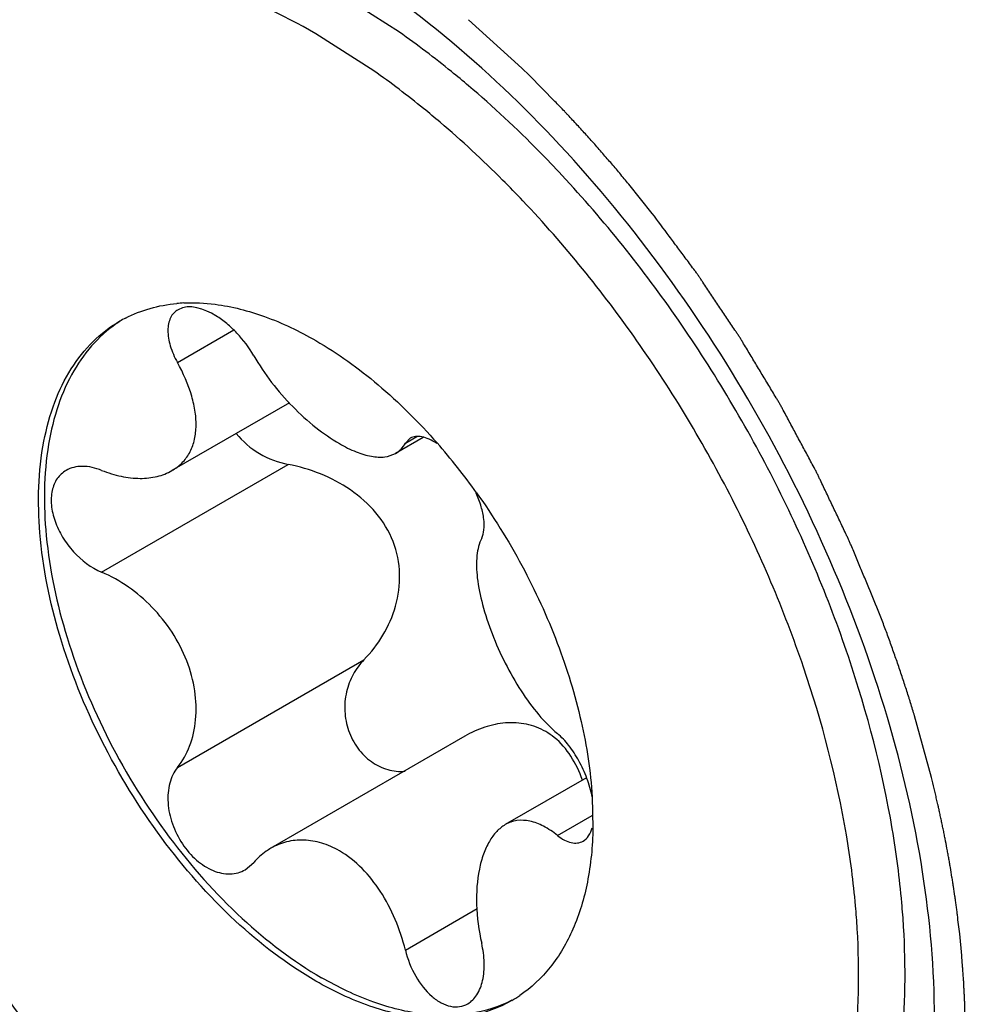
# Model space of a CAD drawing. Header units: inches. Extents: x 0 to 34, y 0 to 22.
# Tile 58 of 126: x 21.672 to 21.786, y 10.582 to 10.701. Entities that reach past the tile are written whole.
import ezdxf

# ---------------------------------------------------------------- set-up
doc = ezdxf.new("R2010")
doc.units = ezdxf.units.IN
doc.header["$LTSCALE"] = 1.87
doc.header["$MEASUREMENT"] = 0
doc.layers.get('0').update_dxf_attribs({"linetype": 'CONTINUOUS'})
doc.layers.add('02___PRT_ALL_AXES', color=7, linetype='CONTINUOUS')
doc.layers.add('COSMETIC', color=7, linetype='CONTINUOUS')

msp = doc.modelspace()

# ---------------------------------------------------------------- linework, layer by layer
at = {"color": 7, "linetype": 'CONTINUOUS'}
for p, q in [((21.7176212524, 10.6990978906), (21.7103583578, 10.7037410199)), ((21.7145390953, 10.6944667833), (21.7075744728, 10.6989191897)), ((21.690969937, 10.6594883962), (21.6977336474, 10.6633936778)), ((21.7044084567, 10.6546544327), (21.6903105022, 10.6465144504)), ((21.7204414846, 10.6504968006), (21.7171416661, 10.6485915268)), ((21.7183187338, 10.6498045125), (21.7196843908, 10.6505930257)), ((21.7189053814, 10.6504099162), (21.7183187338, 10.6498045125)), ((21.6818759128, 10.6343377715), (21.7042607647, 10.6472625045)), ((21.690969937, 10.6108995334), (21.7133547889, 10.6238242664)), ((21.7254444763, 10.6146524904), (21.7021803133, 10.6012200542)), ((21.7400561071, 10.6096741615), (21.7303136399, 10.604048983)), ((21.7407504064, 10.607392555), (21.7408335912, 10.6036421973)), ((21.7365735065, 10.6027560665), (21.740728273, 10.6051549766)), ((21.6991040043, 10.5986437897), (21.7001306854, 10.5995032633)), ((21.7183187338, 10.589001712), (21.7269361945, 10.5939773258))]:
    msp.add_line(p, q, dxfattribs=at)
for centre, radius, start, end in [((21.6926508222, 10.647402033), 0.0192455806, 92.7098437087, 95.2526396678), ((21.6919037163, 10.6508392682), 0.0157094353, 117.0941139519, 119.996872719), ((21.6650829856, 10.5997981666), 0.0758835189, 35.502620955, 41.2583291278), ((21.7311371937, 10.6082396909), 0.008052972, 51.0699966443, 59.9292445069), ((21.7232496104, 10.5965538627), 0.0156994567, 299.999433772, 304.0946015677)]:
    msp.add_arc(centre, radius, start, end, dxfattribs=at)
for points, knots in [([(21.706987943, 10.5475069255), (21.699983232, 10.5517183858), (21.6864631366, 10.5624123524), (21.669243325, 10.5824267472), (21.6551990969, 10.6057645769), (21.646915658, 10.6268254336), (21.6428956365, 10.6437617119), (21.6413089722, 10.6558987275), (21.6411451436, 10.66744013), (21.6424322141, 10.6781738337), (21.6451872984, 10.6878984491), (21.6494205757, 10.6964095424), (21.6551037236, 10.7034682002), (21.6598241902, 10.7070564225), (21.6623245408, 10.7085000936)], [0, 0, 0, 0, 0.1288745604, 0.2692510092, 0.4143588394, 0.5564089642, 0.6240653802, 0.6884358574, 0.7490226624, 0.8056053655, 0.8583060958, 0.9076335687, 0.9544751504, 1, 1, 1, 1]), ([(21.7075744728, 10.6989191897), (21.7035315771, 10.701253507), (21.6954902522, 10.705079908), (21.6831382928, 10.7080676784), (21.6732747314, 10.7078075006), (21.66623047, 10.7058579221), (21.6614379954, 10.7036156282), (21.6570992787, 10.7005874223), (21.6518878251, 10.6954631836), (21.6467294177, 10.6870531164), (21.6431389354, 10.674858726), (21.6420200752, 10.6608265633), (21.6433748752, 10.645451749), (21.6471352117, 10.62928114), (21.6531591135, 10.612907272), (21.6612212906, 10.5969384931), (21.6710199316, 10.5819727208), (21.6821895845, 10.5685689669), (21.6943088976, 10.5572309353), (21.7031160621, 10.5510571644), (21.7075744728, 10.548482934)], [0, 0, 0, 0, 0.0603481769, 0.1143459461, 0.1629169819, 0.1858888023, 0.2084349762, 0.2309807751, 0.2539513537, 0.3025184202, 0.3565156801, 0.4168770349, 0.483444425, 0.5552710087, 0.6308760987, 0.7084491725, 0.7860225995, 0.8616282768, 0.9334494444, 1, 1, 1, 1]), ([(21.7259089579, 10.692679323), (21.7252304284, 10.6932553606), (21.7225415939, 10.6954879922), (21.7197536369, 10.697601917), (21.7176212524, 10.6990978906)], [0, 0, 0, 0, 0.2546783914, 1, 1, 1, 1]), ([(21.7224869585, 10.6883115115), (21.7218362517, 10.6888639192), (21.719257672, 10.691004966), (21.7165840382, 10.6930321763), (21.7145390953, 10.6944667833)], [0, 0, 0, 0, 0.2546783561, 1, 1, 1, 1]), ([(21.7371121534, 10.6819539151), (21.7362127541, 10.6829182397), (21.732633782, 10.6866513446), (21.7288460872, 10.6901858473), (21.7259089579, 10.692679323)], [0, 0, 0, 0, 0.2549861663, 1, 1, 1, 1]), ([(21.7324348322, 10.6788722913), (21.7316334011, 10.6797171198), (21.7284442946, 10.6829938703), (21.7250849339, 10.6861059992), (21.7224869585, 10.6883115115)], [0, 0, 0, 0, 0.2546781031, 1, 1, 1, 1]), ([(21.7767512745, 10.6035477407), (21.7755670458, 10.6105563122), (21.7718663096, 10.6247568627), (21.7631780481, 10.645273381), (21.751617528, 10.6647058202), (21.7421866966, 10.676513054), (21.7371121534, 10.6819539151)], [0, 0, 0, 0, 0.239705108, 0.4924583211, 0.7490949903, 1, 1, 1, 1]), ([(21.7712463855, 10.6028320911), (21.7700943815, 10.6096499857), (21.7664765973, 10.6234630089), (21.7579661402, 10.6433945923), (21.746641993, 10.6622280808), (21.7374031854, 10.6736349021), (21.7324348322, 10.6788722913)], [0, 0, 0, 0, 0.2398867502, 0.4928839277, 0.7495484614, 1, 1, 1, 1]), ([(21.7001306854, 10.6603060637), (21.699569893, 10.6612805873), (21.6985517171, 10.6626409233), (21.6969213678, 10.6641708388), (21.6948625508, 10.6656921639), (21.6923702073, 10.6665935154), (21.6910384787, 10.6658245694)], [0, 0, 0, 0, 0.2995273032, 0.4487779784, 0.5903372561, 1, 1, 1, 1]), ([(21.6917409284, 10.6666260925), (21.6929875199, 10.6666852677), (21.6962902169, 10.6665271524), (21.7017100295, 10.6651231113), (21.7056121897, 10.6632467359), (21.7075744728, 10.6621137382)], [0, 0, 0, 0, 0.2247338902, 0.5919684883, 1, 1, 1, 1]), ([(21.6847487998, 10.6648247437), (21.6856852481, 10.6653038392), (21.6876911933, 10.6660864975), (21.68980811, 10.6664672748), (21.6908889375, 10.6665667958)], [0, 0, 0, 0, 0.4921601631, 1, 1, 1, 1]), ([(21.6910384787, 10.6658245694), (21.6908483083, 10.6657147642), (21.6904941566, 10.6654316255), (21.6899569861, 10.6646256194), (21.6897208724, 10.6632323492), (21.6900618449, 10.6613781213), (21.6906148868, 10.6601268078), (21.690969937, 10.6594883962)], [0, 0, 0, 0, 0.0950217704, 0.1926176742, 0.413322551, 0.6839027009, 1, 1, 1, 1]), ([(21.7075744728, 10.5852883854), (21.7040921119, 10.587299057), (21.697332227, 10.5925011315), (21.6886797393, 10.6023446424), (21.681557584, 10.6139280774), (21.6765542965, 10.626309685), (21.674070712, 10.6384831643), (21.6742933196, 10.6480752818), (21.6760683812, 10.6546543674), (21.6780457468, 10.6587461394), (21.6806913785, 10.662091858), (21.6828898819, 10.6637748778), (21.6840497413, 10.6644444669)], [0, 0, 0, 0, 0.1286842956, 0.2702780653, 0.4174347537, 0.5617817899, 0.6954523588, 0.8127161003, 0.8646798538, 0.9125126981, 0.9571410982, 1, 1, 1, 1]), ([(21.6840632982, 10.6644286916), (21.6829476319, 10.6637064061), (21.6808460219, 10.6619257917), (21.6783512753, 10.6584834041), (21.6765129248, 10.6543298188), (21.6749115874, 10.6477137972), (21.6748525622, 10.6381621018), (21.6774498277, 10.6260994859), (21.6824927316, 10.6138810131), (21.6895861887, 10.6024774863), (21.6981577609, 10.5927944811), (21.7048339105, 10.5876744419), (21.7082704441, 10.5856902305)], [0, 0, 0, 0, 0.0428947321, 0.0878275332, 0.1361098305, 0.1885543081, 0.3065827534, 0.4404960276, 0.5845609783, 0.7310809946, 0.8719276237, 1, 1, 1, 1]), ([(21.7075744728, 10.6621137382), (21.7102165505, 10.6605882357), (21.7154110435, 10.6568405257), (21.7199403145, 10.6523317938), (21.7221279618, 10.6498399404)], [0, 0, 0, 0, 0.4791861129, 1, 1, 1, 1]), ([(21.7001306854, 10.6603060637), (21.7014081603, 10.6580861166), (21.7037795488, 10.6550316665), (21.7074526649, 10.6517052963), (21.7094207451, 10.6503319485), (21.7104061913, 10.6497629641)], [0, 0, 0, 0, 0.5173912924, 0.7701349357, 1, 1, 1, 1]), ([(21.6903104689, 10.6465144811), (21.6907452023, 10.6467654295), (21.6915522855, 10.647380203), (21.6924694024, 10.6486124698), (21.6930412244, 10.6500933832), (21.6932621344, 10.6517683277), (21.6931464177, 10.6535919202), (21.6925487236, 10.656255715), (21.6916791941, 10.6582130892), (21.690969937, 10.6594883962)], [0, 0, 0, 0, 0.1047023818, 0.2086161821, 0.3164419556, 0.4321884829, 0.5583286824, 0.6956188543, 1, 1, 1, 1]), ([(21.6980349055, 10.6509778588), (21.6987876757, 10.6500098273), (21.7007098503, 10.6483790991), (21.70305408, 10.6474936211), (21.7042607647, 10.6472625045)], [0, 0, 0, 0, 0.4995225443, 1, 1, 1, 1]), ([(21.72208799, 10.6497817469), (21.7217925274, 10.6499767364), (21.7212197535, 10.6503030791), (21.7203532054, 10.6506019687), (21.7195668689, 10.6506628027), (21.7190969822, 10.6505206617), (21.7189054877, 10.6504099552)], [0, 0, 0, 0, 0.3129847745, 0.5799467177, 0.8044378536, 1, 1, 1, 1]), ([(21.7104061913, 10.6497629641), (21.711055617, 10.6493879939), (21.7122986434, 10.6487612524), (21.7141384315, 10.648185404), (21.7157762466, 10.6480731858), (21.7167486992, 10.6483645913), (21.717141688, 10.6485915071)], [0, 0, 0, 0, 0.3163979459, 0.5851570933, 0.8085353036, 1, 1, 1, 1]), ([(21.717141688, 10.6485915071), (21.717383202, 10.6487309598), (21.7178374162, 10.6490870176), (21.7181761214, 10.6495523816), (21.7183187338, 10.6498045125)], [0, 0, 0, 0, 0.4905148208, 1, 1, 1, 1]), ([(21.6776042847, 10.646538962), (21.6771869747, 10.6462980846), (21.6764275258, 10.6455901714), (21.6758314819, 10.644081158), (21.6757749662, 10.6422993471), (21.6762264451, 10.6403847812), (21.6771421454, 10.6384806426), (21.6788409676, 10.6362102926), (21.6805959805, 10.634875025), (21.6818759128, 10.6343377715)], [0, 0, 0, 0, 0.0951004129, 0.1969511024, 0.3122481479, 0.4417549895, 0.5817266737, 0.726028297, 1, 1, 1, 1]), ([(21.6818759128, 10.6465517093), (21.6811429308, 10.6468411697), (21.6799993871, 10.6471137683), (21.6785297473, 10.646954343), (21.677888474, 10.6467030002), (21.6776042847, 10.646538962)], [0, 0, 0, 0, 0.5375575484, 0.7761726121, 1, 1, 1, 1]), ([(21.6818759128, 10.6465517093), (21.6826404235, 10.6462497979), (21.6841556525, 10.6457802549), (21.6864214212, 10.6455121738), (21.6885070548, 10.6457199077), (21.689762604, 10.6461982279), (21.6903104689, 10.6465144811)], [0, 0, 0, 0, 0.2834928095, 0.5441209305, 0.781821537, 1, 1, 1, 1]), ([(21.7133547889, 10.6238242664), (21.7142275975, 10.6247106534), (21.7157817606, 10.6267199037), (21.7173190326, 10.6302448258), (21.7178473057, 10.6341498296), (21.7170636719, 10.6381138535), (21.7149230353, 10.6416168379), (21.7118251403, 10.6443338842), (21.7081972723, 10.6462432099), (21.7055805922, 10.6470097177), (21.7042607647, 10.6472625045)], [0, 0, 0, 0, 0.1180178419, 0.2382901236, 0.3609986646, 0.4861797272, 0.6138422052, 0.7431849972, 0.872510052, 1, 1, 1, 1]), ([(21.7274794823, 10.6384082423), (21.7276341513, 10.6387138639), (21.7278164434, 10.6394829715), (21.7277695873, 10.6407719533), (21.7274424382, 10.642260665), (21.7270601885, 10.6432838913), (21.7268273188, 10.6438121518)], [0, 0, 0, 0, 0.1841576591, 0.4145502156, 0.68961541, 1, 1, 1, 1]), ([(21.7268589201, 10.6438667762), (21.7288553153, 10.6410742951), (21.7324774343, 10.6352478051), (21.7367116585, 10.6260348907), (21.739591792, 10.6167138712), (21.7405616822, 10.6104343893), (21.7407504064, 10.607392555)], [0, 0, 0, 0, 0.2608386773, 0.5196785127, 0.7684185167, 1, 1, 1, 1]), ([(21.7274794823, 10.6384082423), (21.7271579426, 10.6377728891), (21.7267889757, 10.6361596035), (21.7268977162, 10.6334525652), (21.7275510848, 10.6303010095), (21.7286950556, 10.6268854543), (21.7302431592, 10.6234186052), (21.7321065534, 10.6201393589), (21.7341865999, 10.617276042), (21.7357625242, 10.6156480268), (21.7365735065, 10.6149700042)], [0, 0, 0, 0, 0.0814671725, 0.1845532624, 0.308548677, 0.4483559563, 0.5959619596, 0.7422801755, 0.8790633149, 1, 1, 1, 1]), ([(21.690969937, 10.6108995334), (21.6915884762, 10.6116702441), (21.6926049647, 10.6135103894), (21.693299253, 10.6166982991), (21.6931707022, 10.6202071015), (21.6918551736, 10.6250372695), (21.6883244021, 10.6303931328), (21.6841287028, 10.6333921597), (21.6818759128, 10.6343377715)], [0, 0, 0, 0, 0.1043105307, 0.2176886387, 0.340562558, 0.4713064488, 0.7421110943, 1, 1, 1, 1]), ([(21.7133547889, 10.6238242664), (21.712845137, 10.6233066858), (21.7119532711, 10.6221036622), (21.7111493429, 10.619972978), (21.7109492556, 10.6176356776), (21.7114058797, 10.6152910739), (21.7125021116, 10.6131766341), (21.7141398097, 10.6115325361), (21.7161397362, 10.610550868), (21.7175875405, 10.6104001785), (21.7182809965, 10.6104491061)], [0, 0, 0, 0, 0.1206873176, 0.2451164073, 0.37381068, 0.505467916, 0.6367963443, 0.7638448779, 0.8844972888, 1, 1, 1, 1]), ([(21.7351722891, 10.6152087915), (21.7344553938, 10.6156227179), (21.732869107, 10.6162235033), (21.7303228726, 10.6163542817), (21.7277902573, 10.6158167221), (21.7262036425, 10.6150909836), (21.7254444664, 10.6146525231)], [0, 0, 0, 0, 0.2439686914, 0.4899228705, 0.7416246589, 1, 1, 1, 1]), ([(21.74075016, 10.6073960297), (21.7406010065, 10.6081439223), (21.7401648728, 10.6096315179), (21.7392065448, 10.611710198), (21.7380188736, 10.613529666), (21.737069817, 10.6145550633), (21.7365735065, 10.6149700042)], [0, 0, 0, 0, 0.2604463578, 0.5267901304, 0.7790685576, 1, 1, 1, 1]), ([(21.7395683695, 10.6093949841), (21.7392163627, 10.6103957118), (21.7383450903, 10.6122834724), (21.7369753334, 10.6138771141), (21.7361974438, 10.6145042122)], [0, 0, 0, 0, 0.5149635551, 1, 1, 1, 1]), ([(21.690969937, 10.6108995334), (21.6905357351, 10.6103585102), (21.6898916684, 10.6089727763), (21.6897280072, 10.6066026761), (21.6902713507, 10.6040917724), (21.6914507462, 10.6017214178), (21.693125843, 10.5997659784), (21.6951095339, 10.5984539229), (21.6969204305, 10.5980491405), (21.6982417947, 10.5982395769), (21.698832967, 10.5984871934), (21.6991040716, 10.598643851)], [0, 0, 0, 0, 0.1117457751, 0.2379912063, 0.3768284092, 0.5208114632, 0.6602678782, 0.7869692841, 0.8980675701, 0.9495627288, 1, 1, 1, 1]), ([(21.7303136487, 10.6040489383), (21.7299319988, 10.6038286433), (21.7291985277, 10.6032267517), (21.7283230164, 10.6020059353), (21.7276339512, 10.6004715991), (21.7269568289, 10.5979577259), (21.7267264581, 10.5943235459), (21.7271311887, 10.591348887), (21.7274794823, 10.5898193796)], [0, 0, 0, 0, 0.0864554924, 0.1830936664, 0.2924086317, 0.4146813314, 0.6922398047, 1, 1, 1, 1]), ([(21.7365735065, 10.6027560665), (21.7360502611, 10.6031751), (21.7350086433, 10.6038844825), (21.7333457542, 10.6045371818), (21.7317248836, 10.6046384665), (21.7307421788, 10.6042962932), (21.7303136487, 10.6040489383)], [0, 0, 0, 0, 0.2964713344, 0.553530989, 0.7811714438, 1, 1, 1, 1]), ([(21.7408335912, 10.6036421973), (21.7407912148, 10.6014677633), (21.7403985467, 10.5973248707), (21.7387100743, 10.5916084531), (21.7359724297, 10.5868839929), (21.7334242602, 10.5844831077), (21.7320501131, 10.583552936)], [0, 0, 0, 0, 0.2870907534, 0.5461672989, 0.7809551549, 1, 1, 1, 1]), ([(21.739649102, 10.6020782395), (21.7399107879, 10.602229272), (21.7403954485, 10.6027136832), (21.740652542, 10.603333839), (21.7407514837, 10.6036772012)], [0, 0, 0, 0, 0.4581558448, 1, 1, 1, 1]), ([(21.7725519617, 10.5915408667), (21.77249676, 10.5924654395), (21.7722161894, 10.5962451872), (21.7717234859, 10.6000084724), (21.7712463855, 10.6028320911)], [0, 0, 0, 0, 0.2443939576, 1, 1, 1, 1]), ([(21.7781126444, 10.5917741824), (21.7780550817, 10.5927382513), (21.777762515, 10.5966794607), (21.7772487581, 10.6006035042), (21.7767512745, 10.6035477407)], [0, 0, 0, 0, 0.2443940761, 1, 1, 1, 1]), ([(21.7104061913, 10.6009091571), (21.7097360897, 10.6012960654), (21.7083538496, 10.6019130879), (21.706172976, 10.6022934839), (21.7040607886, 10.60208331), (21.7027694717, 10.6015602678), (21.7021803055, 10.6012200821)], [0, 0, 0, 0, 0.2696302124, 0.5220414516, 0.7629344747, 1, 1, 1, 1]), ([(21.7365735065, 10.6027560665), (21.7368352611, 10.6025464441), (21.7373553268, 10.6021923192), (21.7381789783, 10.6018647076), (21.738968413, 10.6018035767), (21.7394458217, 10.601960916), (21.739649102, 10.6020782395)], [0, 0, 0, 0, 0.3016348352, 0.5621019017, 0.788886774, 1, 1, 1, 1]), ([(21.7021803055, 10.6012200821), (21.7019897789, 10.6011100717), (21.7012358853, 10.6006289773), (21.7005691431, 10.6000146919), (21.7001306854, 10.5995032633)], [0, 0, 0, 0, 0.2461865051, 1, 1, 1, 1]), ([(21.7183187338, 10.589001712), (21.7180118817, 10.590260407), (21.717199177, 10.5927137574), (21.7149439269, 10.5970233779), (21.7123961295, 10.5997601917), (21.7104061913, 10.6009091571)], [0, 0, 0, 0, 0.2662954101, 0.5276948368, 1, 1, 1, 1]), ([(21.7075744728, 10.548482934), (21.7117899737, 10.5460489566), (21.718269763, 10.5429902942), (21.7271585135, 10.5405163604), (21.7334447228, 10.5395871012), (21.739471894, 10.5395472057), (21.745175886, 10.5404043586), (21.7504903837, 10.5421559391), (21.7553496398, 10.5447853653), (21.7596929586, 10.5482617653), (21.7648382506, 10.5540858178), (21.7686247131, 10.5614004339), (21.7710585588, 10.5696031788), (21.7727214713, 10.5790549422), (21.7728533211, 10.5864934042), (21.7725519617, 10.5915408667)], [0, 0, 0, 0, 0.1428005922, 0.208343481, 0.2701533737, 0.3286600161, 0.3845234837, 0.4386199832, 0.4919901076, 0.5457472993, 0.6009656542, 0.7190083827, 0.7833782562, 0.8516627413, 1, 1, 1, 1]), ([(21.763699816, 10.5459488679), (21.7650103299, 10.5471113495), (21.7674933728, 10.5496926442), (21.7718232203, 10.5557791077), (21.7758560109, 10.565066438), (21.7782981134, 10.5778793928), (21.7783970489, 10.5870109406), (21.7781126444, 10.5917741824)], [0, 0, 0, 0, 0.1059612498, 0.2156419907, 0.4504627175, 0.7113726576, 1, 1, 1, 1]), ([(21.7258012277, 10.5825537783), (21.7262503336, 10.5828130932), (21.7270638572, 10.5836706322), (21.7276982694, 10.5854339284), (21.7278578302, 10.5875567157), (21.7276540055, 10.5890529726), (21.7274794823, 10.5898193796)], [0, 0, 0, 0, 0.1972745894, 0.4297695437, 0.7009935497, 1, 1, 1, 1]), ([(21.7183187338, 10.589001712), (21.7185859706, 10.5879055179), (21.7193892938, 10.5858682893), (21.7210129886, 10.583755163), (21.7225582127, 10.5826542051), (21.7236991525, 10.5822085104), (21.7248212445, 10.5821465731), (21.7255044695, 10.5823824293), (21.7258012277, 10.5825537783)], [0, 0, 0, 0, 0.3038603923, 0.5821337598, 0.7033943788, 0.8110013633, 0.9077147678, 1, 1, 1, 1]), ([(21.7310992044, 10.5829576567), (21.7295472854, 10.5820617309), (21.7259813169, 10.580766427), (21.7200590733, 10.5806184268), (21.7137460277, 10.5821407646), (21.7096397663, 10.5840959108), (21.7075744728, 10.5852883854)], [0, 0, 0, 0, 0.2177669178, 0.4509475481, 0.7101850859, 1, 1, 1, 1]), ([(21.731092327, 10.5829772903), (21.729547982, 10.5821875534), (21.7260450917, 10.5810887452), (21.7203115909, 10.581095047), (21.7142241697, 10.5826405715), (21.7102624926, 10.5845400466), (21.7082704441, 10.5856902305)], [0, 0, 0, 0, 0.2177712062, 0.4517444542, 0.7112058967, 1, 1, 1, 1])]:
    msp.add_open_spline(points, degree=3, knots=knots, dxfattribs=at)
at = {"layer": '02___PRT_ALL_AXES', "color": 7, "linetype": 'CONTINUOUS'}
for points, knots in [([(21.7818206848, 10.5808322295), (21.7818206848, 10.5866987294), (21.7807417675, 10.5989130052), (21.7764614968, 10.6173395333), (21.7695928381, 10.6360052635), (21.7604039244, 10.6542038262), (21.7492356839, 10.6712611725), (21.7365052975, 10.6865390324), (21.7226905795, 10.6994625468), (21.7126501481, 10.7064988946), (21.7075672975, 10.7094331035)], [0, 0, 0, 0, 0.1141005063, 0.2373491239, 0.3669734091, 0.5000005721, 0.633028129, 0.7626784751, 0.8858512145, 1, 1, 1, 1]), ([(21.6333282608, 10.6665698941), (21.6333282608, 10.6608508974), (21.6343537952, 10.6489513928), (21.6384331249, 10.6309845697), (21.6449901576, 10.6127567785), (21.6537808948, 10.5949267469), (21.6644921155, 10.5781224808), (21.6767436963, 10.5629445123), (21.69009804, 10.5499397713), (21.6998239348, 10.5427246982), (21.7047660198, 10.5396558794)], [0, 0, 0, 0, 0.1136435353, 0.2362519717, 0.3651943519, 0.4976755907, 0.6304820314, 0.7603904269, 0.8844015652, 1, 1, 1, 1])]:
    msp.add_open_spline(points, degree=3, knots=knots, dxfattribs=at)
at = {"layer": 'COSMETIC', "color": 7, "linetype": 'CONTINUOUS'}
for p, q in [((21.7322988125, 10.6947825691), (21.7258901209, 10.7006105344)), ((21.7332092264, 10.6938980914), (21.7322988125, 10.6947825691)), ((21.7362693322, 10.6908171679), (21.7332092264, 10.6938980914)), ((21.7479540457, 10.6773731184), (21.7451265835, 10.6808905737)), ((21.7814666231, 10.6096937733), (21.7794325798, 10.617089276)), ((21.7850962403, 10.5883490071), (21.7848422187, 10.5909592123))]:
    msp.add_line(p, q, dxfattribs=at)
for points, knots in [([(21.7010518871, 10.7171560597), (21.6998420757, 10.7175931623), (21.6980273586, 10.7182488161), (21.6956077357, 10.7191230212), (21.6937930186, 10.7197786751), (21.6919783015, 10.7204343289), (21.6904660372, 10.7209807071), (21.6892562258, 10.7214178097), (21.6885000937, 10.7216909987), (21.6878951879, 10.7219095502), (21.6874415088, 10.722073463), (21.6869878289, 10.7222373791), (21.6866097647, 10.7223739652), (21.686307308, 10.7224832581), (21.6860804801, 10.7225651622), (21.6858914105, 10.7226336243), (21.6857402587, 10.7226879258), (21.6856550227, 10.7227194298), (21.6855985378, 10.7227389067), (21.6855696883, 10.7227513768), (21.6855431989, 10.7227532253), (21.6855075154, 10.7227573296), (21.6854630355, 10.7227618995), (21.6853561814, 10.7227733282), (21.6851247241, 10.7227978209), (21.6847685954, 10.722835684), (21.6843412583, 10.7228810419), (21.6837714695, 10.7229415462), (21.6830592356, 10.7230171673), (21.6822045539, 10.7231079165), (21.6813498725, 10.7231986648), (21.6804951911, 10.7232894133), (21.6793556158, 10.7234104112), (21.6779311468, 10.7235616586), (21.6765066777, 10.723712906), (21.6753671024, 10.7238339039), (21.674512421, 10.7239246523), (21.6738001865, 10.724000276), (21.6732303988, 10.724060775), (21.6728030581, 10.7241061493), (21.6723757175, 10.724151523), (21.6720195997, 10.7241893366), (21.671734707, 10.7242195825), (21.6715210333, 10.7242422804), (21.671342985, 10.7242611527), (21.6712005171, 10.724276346), (21.6711115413, 10.7242856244), (21.6710491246, 10.724292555), (21.6710136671, 10.7242958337), (21.6709774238, 10.724301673), (21.6709377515, 10.7242906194), (21.670872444, 10.7242789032), (21.6707914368, 10.724262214), (21.6706614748, 10.7242366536), (21.6704991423, 10.7242043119), (21.6702393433, 10.7241527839), (21.6699146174, 10.7240882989), (21.6693950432, 10.7239851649), (21.6687455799, 10.723856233), (21.667966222, 10.7237015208), (21.6671868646, 10.723546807), (21.6661477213, 10.7233405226), (21.6648487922, 10.7230826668), (21.6632900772, 10.7227732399), (21.661991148, 10.7225153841), (21.6609520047, 10.7223090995), (21.6603025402, 10.7221801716), (21.6597829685, 10.7220770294), (21.6593932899, 10.7219996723), (21.6590036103, 10.7219223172), (21.6586788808, 10.7218578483), (21.6584190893, 10.7218062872), (21.6582242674, 10.7217675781), (21.6580293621, 10.7217290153), (21.6578672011, 10.7216964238), (21.6577613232, 10.7216760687), (21.6577129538, 10.7216658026), (21.6576794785, 10.7216611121), (21.6576466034, 10.7216395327), (21.6576059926, 10.7216156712), (21.6575522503, 10.7215831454), (21.6574849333, 10.7215427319), (21.6574042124, 10.7214941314), (21.6572965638, 10.7214293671), (21.6571081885, 10.7213160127), (21.6568390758, 10.7211540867), (21.6564084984, 10.7208950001), (21.6558702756, 10.7205711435), (21.6552244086, 10.7201825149), (21.6545785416, 10.7197938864), (21.6539326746, 10.719405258), (21.6530715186, 10.7188870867), (21.6519950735, 10.7182393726), (21.6509186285, 10.7175916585), (21.6500574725, 10.7170734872), (21.6494116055, 10.7166848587), (21.6487657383, 10.7162962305), (21.6482275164, 10.7159723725), (21.6477969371, 10.7157132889), (21.6474740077, 10.7155189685), (21.6472048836, 10.7153570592), (21.6470165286, 10.7152436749), (21.6469088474, 10.7151789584), (21.6468282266, 10.7151302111), (21.6467605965, 10.7150902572), (21.6467074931, 10.7150567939), (21.6466649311, 10.7150357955), (21.6466328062, 10.7149991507), (21.6465914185, 10.7149481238), (21.6465183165, 10.7148598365), (21.6464142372, 10.7147331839), (21.6462891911, 10.714581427), (21.6461641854, 10.7144296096), (21.645997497, 10.7142272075), (21.6457057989, 10.713872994), (21.6452890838, 10.7133669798), (21.6447890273, 10.7127597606), (21.6442889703, 10.712152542), (21.6436222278, 10.711342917), (21.6427887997, 10.7103308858), (21.6417886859, 10.7091164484), (21.6409552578, 10.7081044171), (21.6402885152, 10.7072947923), (21.6397884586, 10.7066875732), (21.6393717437, 10.7061815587), (21.6390383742, 10.7057767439), (21.6387883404, 10.7054731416), (21.6385800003, 10.7052201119), (21.6384132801, 10.7050177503), (21.6383091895, 10.7048911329), (21.6382256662, 10.7047901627), (21.6381740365, 10.7047263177), (21.6381367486, 10.7046831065), (21.6381172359, 10.7046560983), (21.6381044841, 10.7046203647), (21.6380862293, 10.7045786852), (21.6380583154, 10.7045103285), (21.6380229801, 10.7044254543), (21.6379666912, 10.704289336), (21.637896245, 10.7041192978), (21.637811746, 10.703915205), (21.637699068, 10.7036430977), (21.6375018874, 10.7031669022), (21.6372201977, 10.702486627), (21.6368821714, 10.701670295), (21.6365441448, 10.7008539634), (21.6362061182, 10.7000376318), (21.6357554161, 10.6989491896), (21.6351920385, 10.6975886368), (21.6346286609, 10.6962280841), (21.6341779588, 10.6951396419), (21.6338399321, 10.6943233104), (21.6335019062, 10.6935069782), (21.6332202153, 10.6928267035), (21.6329948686, 10.692282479), (21.6328258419, 10.6918743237), (21.6326568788, 10.6914661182), (21.6325299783, 10.6911601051), (21.6324456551, 10.690955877), (21.632410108, 10.6908711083), (21.6323826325, 10.690802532), (21.6323516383, 10.6907367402), (21.632338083, 10.6906345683), (21.6323185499, 10.6905145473), (21.6322936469, 10.6903536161), (21.6322621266, 10.690152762), (21.6322244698, 10.6899116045), (21.6321742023, 10.6895901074), (21.6320862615, 10.689027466), (21.6319606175, 10.6882237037), (21.631759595, 10.6869376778), (21.6315083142, 10.6853301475), (21.6312067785, 10.6834011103), (21.6309052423, 10.6814720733), (21.6306037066, 10.6795430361), (21.6303524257, 10.6779355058), (21.6301765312, 10.6768102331), (21.6300760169, 10.6761672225), (21.6300006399, 10.675684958), (21.6299377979, 10.6752830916), (21.6298875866, 10.6749615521), (21.6298497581, 10.6747205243), (21.6298187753, 10.6745192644), (21.6297960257, 10.6743791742), (21.6297861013, 10.6743080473), (21.6297780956, 10.6742691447), (21.6297820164, 10.6742213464), (21.6297828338, 10.6741646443), (21.6297864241, 10.6740722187), (21.6297901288, 10.6739572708), (21.6297949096, 10.6738190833), (21.6298011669, 10.6736349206), (21.6298090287, 10.6734046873), (21.6298215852, 10.6730363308), (21.6298372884, 10.6725758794), (21.629856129, 10.6720233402), (21.629881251, 10.6712866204), (21.629912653, 10.670365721), (21.6299503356, 10.6692606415), (21.6299880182, 10.6681555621), (21.6300382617, 10.6666821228), (21.630101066, 10.6648403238), (21.6301638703, 10.6629985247), (21.6302141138, 10.6615250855), (21.6302517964, 10.660420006), (21.6302894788, 10.6593149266), (21.6303208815, 10.6583940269), (21.6303460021, 10.6576573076), (21.6303648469, 10.6571047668), (21.6303805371, 10.6566443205), (21.6303931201, 10.6562759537), (21.630402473, 10.6559997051), (21.6304105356, 10.6557694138), (21.6304156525, 10.6556083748), (21.6304193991, 10.6555160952), (21.630420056, 10.6554247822), (21.6304430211, 10.6553037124), (21.6304803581, 10.6551098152), (21.630526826, 10.6548675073), (21.6305826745, 10.6545767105), (21.6306571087, 10.6541889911), (21.630750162, 10.6537043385), (21.6308618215, 10.6531227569), (21.6310107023, 10.6523473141), (21.631271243, 10.6509902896), (21.6316434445, 10.649051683), (21.632090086, 10.6467253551), (21.6325367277, 10.6443990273), (21.632983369, 10.6420726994), (21.6333555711, 10.6401340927), (21.6336533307, 10.6385832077), (21.6338394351, 10.6376139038), (21.6339696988, 10.6369353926), (21.6340441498, 10.6365476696), (21.6340999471, 10.6362568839), (21.6341465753, 10.6360145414), (21.6341835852, 10.6358207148), (21.6342121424, 10.6356752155), (21.6342333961, 10.6355543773), (21.6342692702, 10.6354546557), (21.6343182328, 10.6353058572), (21.6344271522, 10.6349830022), (21.6345928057, 10.6344866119), (21.6347924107, 10.6338908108), (21.6349917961, 10.6332950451), (21.63525772, 10.6325006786), (21.6355900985, 10.6315077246), (21.6359889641, 10.6303161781), (21.6363878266, 10.629124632), (21.6369196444, 10.6275359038), (21.6375844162, 10.6255499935), (21.6382491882, 10.6235640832), (21.6387810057, 10.621975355), (21.6391798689, 10.6207838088), (21.6395787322, 10.6195922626), (21.6399775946, 10.6184007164), (21.6403099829, 10.6174077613), (21.640542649, 10.6167126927), (21.6406756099, 10.6163155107), (21.6407753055, 10.6160176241), (21.6408750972, 10.6157197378), (21.6409496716, 10.6154963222), (21.6409998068, 10.6153473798), (21.6410241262, 10.6152729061), (21.6410513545, 10.6151984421), (21.6411014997, 10.6150992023), (21.6411594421, 10.6149751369), (21.6412547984, 10.6147766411), (21.6413730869, 10.6145285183), (21.6415628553, 10.6141315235), (21.641799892, 10.6136352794), (21.6420844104, 10.6130397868), (21.6424637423, 10.6122457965), (21.6429379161, 10.6112533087), (21.6435069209, 10.6100623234), (21.6442655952, 10.6084743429), (21.6452139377, 10.6064893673), (21.6463519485, 10.6041073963), (21.6474899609, 10.6017254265), (21.6484382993, 10.5997404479), (21.649196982, 10.5981524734), (21.6496711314, 10.5971599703), (21.6500505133, 10.5963660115), (21.6502874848, 10.5958696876), (21.6504773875, 10.5954728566), (21.6505953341, 10.5952243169), (21.6506913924, 10.5950266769), (21.6507475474, 10.5949004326), (21.6508077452, 10.5948101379), (21.6508652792, 10.5947179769), (21.6509672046, 10.5945575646), (21.6511121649, 10.5943279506), (21.6513444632, 10.5939608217), (21.6516347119, 10.5935018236), (21.6519830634, 10.5929510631), (21.6524475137, 10.5922167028), (21.6530280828, 10.5912987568), (21.653724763, 10.5901972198), (21.654421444, 10.5890956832), (21.6553503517, 10.5876269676), (21.6565114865, 10.5857910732), (21.6579048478, 10.5835879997), (21.6590659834, 10.5817521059), (21.6599948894, 10.580283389), (21.6606915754, 10.5791818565), (21.6612721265, 10.5782638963), (21.6617366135, 10.5775295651), (21.6620268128, 10.5770705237), (21.6622592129, 10.576703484), (21.6624039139, 10.5764736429), (21.6625209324, 10.5762907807), (21.6626333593, 10.5761042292), (21.6628067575, 10.5758974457), (21.663010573, 10.5756458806), (21.6632838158, 10.575311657), (21.6636248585, 10.5748934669), (21.6640343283, 10.5743918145), (21.6645802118, 10.5737228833), (21.6652625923, 10.5728867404), (21.6660814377, 10.5718833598), (21.6671732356, 10.5705455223), (21.6685379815, 10.5688732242), (21.6701756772, 10.566866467), (21.6715404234, 10.5651941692), (21.6726322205, 10.563856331), (21.6734510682, 10.5628529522), (21.6742699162, 10.5618495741), (21.6749522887, 10.5610134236), (21.6754981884, 10.5603445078), (21.675839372, 10.5599264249), (21.6761123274, 10.5595919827), (21.6762829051, 10.5593829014), (21.6764194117, 10.5592157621), (21.676504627, 10.559111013), (21.6765730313, 10.5590278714), (21.6766236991, 10.5589637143), (21.6766798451, 10.5589150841), (21.6767527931, 10.5588448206), (21.6768446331, 10.5587588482), (21.6769912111, 10.5586202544), (21.6771745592, 10.5584473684), (21.6773945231, 10.5582397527), (21.6776878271, 10.557962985), (21.6780544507, 10.5576170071), (21.678641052, 10.5570634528), (21.6793743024, 10.5563715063), (21.6802542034, 10.5555411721), (21.6811341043, 10.5547108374), (21.6823073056, 10.5536037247), (21.6837738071, 10.5522198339), (21.6855336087, 10.5505591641), (21.6870001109, 10.5491752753), (21.6881733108, 10.5480681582), (21.6890532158, 10.547237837), (21.6897864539, 10.5465458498), (21.6903730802, 10.5459923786), (21.6908129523, 10.5455769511), (21.6911798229, 10.5452317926), (21.6914360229, 10.5449881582), (21.6915649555, 10.5448691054), (21.691637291, 10.5447966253), (21.6917164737, 10.5447468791), (21.6918131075, 10.5446769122), (21.6919690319, 10.5445693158), (21.6921634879, 10.5444333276), (21.6923970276, 10.5442707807), (21.6927083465, 10.5440538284), (21.6930975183, 10.5437827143), (21.6937201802, 10.5433488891), (21.6944985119, 10.5428066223), (21.6954325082, 10.5421558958), (21.6966778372, 10.5412882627), (21.6982344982, 10.5402037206), (21.7001024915, 10.5389022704), (21.7019704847, 10.53760082), (21.7044611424, 10.535865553), (21.7063291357, 10.5345641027), (21.7075744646, 10.5336964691)], [0, 0, 0, 0, 0.015625, 0.0234375, 0.03125, 0.0390625, 0.046875, 0.05078125, 0.0546875, 0.056640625, 0.05859375, 0.060546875, 0.0625, 0.0634765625, 0.064453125, 0.0654296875, 0.0659179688, 0.06640625, 0.0665283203, 0.0666503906, 0.0667724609, 0.0668945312, 0.0671386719, 0.0673828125, 0.068359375, 0.0703125, 0.072265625, 0.07421875, 0.078125, 0.08203125, 0.0859375, 0.08984375, 0.09375, 0.1015625, 0.109375, 0.11328125, 0.1171875, 0.12109375, 0.123046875, 0.125, 0.126953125, 0.12890625, 0.1298828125, 0.130859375, 0.1318359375, 0.1323242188, 0.1328125, 0.1330566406, 0.1331787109, 0.1333007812, 0.1335449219, 0.1337890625, 0.1342773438, 0.134765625, 0.1357421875, 0.13671875, 0.138671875, 0.140625, 0.14453125, 0.1484375, 0.15234375, 0.15625, 0.1640625, 0.171875, 0.1796875, 0.18359375, 0.1875, 0.189453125, 0.19140625, 0.193359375, 0.1953125, 0.1962890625, 0.197265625, 0.1982421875, 0.19921875, 0.1997070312, 0.1998291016, 0.1999511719, 0.2001953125, 0.2004394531, 0.2006835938, 0.201171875, 0.2016601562, 0.2021484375, 0.203125, 0.205078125, 0.20703125, 0.2109375, 0.21484375, 0.21875, 0.22265625, 0.2265625, 0.234375, 0.2421875, 0.24609375, 0.25, 0.25390625, 0.2578125, 0.259765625, 0.26171875, 0.263671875, 0.2646484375, 0.2651367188, 0.265625, 0.2661132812, 0.2663574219, 0.2666015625, 0.2668457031, 0.2670898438, 0.267578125, 0.2685546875, 0.26953125, 0.2705078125, 0.271484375, 0.2734375, 0.27734375, 0.28125, 0.28515625, 0.2890625, 0.296875, 0.3046875, 0.3125, 0.31640625, 0.3203125, 0.32421875, 0.326171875, 0.328125, 0.330078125, 0.3310546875, 0.33203125, 0.3325195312, 0.3330078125, 0.3332519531, 0.3333740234, 0.3334960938, 0.3337402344, 0.333984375, 0.3344726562, 0.3349609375, 0.3359375, 0.3369140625, 0.337890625, 0.33984375, 0.34375, 0.34765625, 0.3515625, 0.35546875, 0.359375, 0.3671875, 0.375, 0.37890625, 0.3828125, 0.38671875, 0.390625, 0.392578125, 0.39453125, 0.396484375, 0.3984375, 0.3989257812, 0.3994140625, 0.3996582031, 0.3999023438, 0.400390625, 0.4008789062, 0.4013671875, 0.40234375, 0.4033203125, 0.404296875, 0.40625, 0.41015625, 0.4140625, 0.421875, 0.4296875, 0.4375, 0.4453125, 0.453125, 0.45703125, 0.458984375, 0.4609375, 0.462890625, 0.4638671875, 0.46484375, 0.4658203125, 0.4663085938, 0.4665527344, 0.4666748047, 0.466796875, 0.4670410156, 0.4672851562, 0.4677734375, 0.4682617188, 0.46875, 0.4697265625, 0.470703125, 0.47265625, 0.474609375, 0.4765625, 0.48046875, 0.484375, 0.48828125, 0.4921875, 0.5, 0.5078125, 0.51171875, 0.515625, 0.51953125, 0.5234375, 0.525390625, 0.52734375, 0.529296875, 0.5302734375, 0.53125, 0.5322265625, 0.5327148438, 0.5329589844, 0.533203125, 0.5336914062, 0.5341796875, 0.53515625, 0.5361328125, 0.537109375, 0.5390625, 0.541015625, 0.54296875, 0.546875, 0.5546875, 0.5625, 0.5703125, 0.578125, 0.5859375, 0.58984375, 0.59375, 0.595703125, 0.5966796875, 0.59765625, 0.5986328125, 0.5991210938, 0.599609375, 0.6000976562, 0.6003417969, 0.6005859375, 0.6015625, 0.603515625, 0.60546875, 0.607421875, 0.609375, 0.61328125, 0.6171875, 0.62109375, 0.625, 0.6328125, 0.640625, 0.64453125, 0.6484375, 0.65234375, 0.65625, 0.66015625, 0.662109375, 0.6630859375, 0.6640625, 0.6650390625, 0.666015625, 0.6662597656, 0.6665039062, 0.6667480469, 0.6669921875, 0.6674804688, 0.66796875, 0.6689453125, 0.669921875, 0.671875, 0.673828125, 0.67578125, 0.6796875, 0.68359375, 0.6875, 0.6953125, 0.703125, 0.7109375, 0.71875, 0.72265625, 0.7265625, 0.728515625, 0.73046875, 0.7314453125, 0.732421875, 0.7329101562, 0.7333984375, 0.7336425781, 0.7338867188, 0.734375, 0.7353515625, 0.736328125, 0.73828125, 0.740234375, 0.7421875, 0.74609375, 0.75, 0.75390625, 0.7578125, 0.765625, 0.7734375, 0.78125, 0.78515625, 0.7890625, 0.79296875, 0.794921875, 0.796875, 0.7978515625, 0.798828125, 0.7993164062, 0.7998046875, 0.80078125, 0.8017578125, 0.802734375, 0.8046875, 0.806640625, 0.80859375, 0.8125, 0.81640625, 0.8203125, 0.828125, 0.8359375, 0.84375, 0.84765625, 0.8515625, 0.85546875, 0.859375, 0.861328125, 0.86328125, 0.8642578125, 0.865234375, 0.8657226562, 0.8662109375, 0.8664550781, 0.8666992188, 0.8669433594, 0.8671875, 0.8676757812, 0.8681640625, 0.869140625, 0.8701171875, 0.87109375, 0.873046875, 0.875, 0.87890625, 0.8828125, 0.88671875, 0.890625, 0.8984375, 0.90625, 0.9140625, 0.91796875, 0.921875, 0.92578125, 0.927734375, 0.9296875, 0.931640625, 0.9326171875, 0.9331054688, 0.9333496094, 0.93359375, 0.9340820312, 0.9345703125, 0.935546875, 0.9365234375, 0.9375, 0.939453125, 0.94140625, 0.9453125, 0.94921875, 0.953125, 0.9609375, 0.96875, 0.9765625, 0.984375, 1, 1, 1, 1]), ([(21.7451265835, 10.6808905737), (21.7447668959, 10.6813209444), (21.7442279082, 10.6819673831), (21.743507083, 10.682825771), (21.7429600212, 10.6834590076), (21.7424160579, 10.6840974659), (21.7418661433, 10.684725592), (21.7413141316, 10.6853499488), (21.7407650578, 10.6859797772), (21.7402063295, 10.6865914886), (21.7396505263, 10.6872087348), (21.7390926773, 10.6878219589), (21.7385296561, 10.6884247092), (21.7380620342, 10.6889302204), (21.7376867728, 10.6893321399), (21.7371190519, 10.689924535), (21.7366472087, 10.6904209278), (21.7362693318, 10.6908171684)], [0, 0, 0, 0, 0.125, 0.1875, 0.25, 0.3125, 0.375, 0.4375, 0.5, 0.5625, 0.625, 0.6875, 0.75, 0.8125, 0.84375, 0.875, 1, 1, 1, 1]), ([(21.7750800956, 10.62972646), (21.7746428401, 10.6307744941), (21.7739869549, 10.632346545), (21.7732217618, 10.6341806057), (21.7727844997, 10.6352286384), (21.7724565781, 10.6360146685), (21.7721285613, 10.6368006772), (21.7718828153, 10.6373902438), (21.77171857, 10.6377831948), (21.7716371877, 10.637979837), (21.771552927, 10.6381758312), (21.7714268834, 10.6384340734), (21.7712740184, 10.638757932), (21.7710268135, 10.6392755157), (21.7707187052, 10.6399226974), (21.7702252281, 10.6409580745), (21.7696085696, 10.6422523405), (21.768991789, 10.6435465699), (21.7684985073, 10.6445820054), (21.7681899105, 10.6452290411), (21.767943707, 10.6457469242), (21.7677882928, 10.6460700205), (21.7676674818, 10.6463298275), (21.7675672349, 10.646521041), (21.7674642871, 10.6467112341), (21.7672597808, 10.647092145), (21.7669524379, 10.6476632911), (21.7665429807, 10.648424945), (21.766133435, 10.6491865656), (21.7655874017, 10.6502020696), (21.7650413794, 10.6512175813), (21.7644953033, 10.6522330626), (21.7640858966, 10.6529947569), (21.7637442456, 10.6536292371), (21.7635060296, 10.6540738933), (21.7633684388, 10.6543271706), (21.7632693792, 10.6545194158), (21.7631545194, 10.6547029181), (21.7630068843, 10.6549506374), (21.762745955, 10.6553827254), (21.7623745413, 10.6560007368), (21.7619282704, 10.6567420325), (21.761333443, 10.6577305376), (21.7607385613, 10.6587190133), (21.760143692, 10.6597074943), (21.7596975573, 10.6604488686), (21.7592513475, 10.6611901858), (21.7589169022, 10.6617463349), (21.7586936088, 10.6621168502), (21.7585825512, 10.6623025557), (21.7584692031, 10.6624865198), (21.7583071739, 10.6627235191), (21.758108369, 10.6630226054), (21.7577881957, 10.6634995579), (21.7573886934, 10.6640962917), (21.7567490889, 10.6650507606), (21.7559497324, 10.6662439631), (21.7551502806, 10.6674370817), (21.7545108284, 10.6683916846), (21.7541109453, 10.6689880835), (21.7537915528, 10.6694657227), (21.7535907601, 10.6697630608), (21.7534328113, 10.6700036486), (21.7533069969, 10.6701766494), (21.7531791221, 10.6703475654), (21.7529244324, 10.6706904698), (21.7525419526, 10.671204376), (21.752032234, 10.6718898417), (21.7515224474, 10.6725752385), (21.7508427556, 10.6734891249), (21.7496532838, 10.675088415), (21.7486337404, 10.6764592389), (21.747954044, 10.6773731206)], [0, 0, 0, 0, 0.0625, 0.09375, 0.109375, 0.125, 0.140625, 0.15625, 0.16015625, 0.1640625, 0.16796875, 0.171875, 0.1796875, 0.1875, 0.203125, 0.21875, 0.25, 0.28125, 0.296875, 0.3125, 0.3203125, 0.328125, 0.33203125, 0.3359375, 0.33984375, 0.34375, 0.359375, 0.375, 0.390625, 0.40625, 0.4375, 0.453125, 0.46875, 0.484375, 0.4921875, 0.49609375, 0.5, 0.50390625, 0.5078125, 0.515625, 0.53125, 0.546875, 0.5625, 0.59375, 0.609375, 0.625, 0.640625, 0.65625, 0.66015625, 0.6640625, 0.66796875, 0.671875, 0.6796875, 0.6875, 0.703125, 0.71875, 0.75, 0.78125, 0.796875, 0.8125, 0.8203125, 0.828125, 0.83203125, 0.8359375, 0.83984375, 0.84375, 0.859375, 0.875, 0.890625, 0.90625, 0.9375, 1, 1, 1, 1]), ([(21.7794325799, 10.6170892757), (21.7792704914, 10.6176153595), (21.7790666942, 10.6182730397), (21.7788256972, 10.6190620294), (21.7786574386, 10.6195885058), (21.7784437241, 10.6202467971), (21.7781915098, 10.6210365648), (21.777927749, 10.6218267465), (21.7776595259, 10.6226170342), (21.7773974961, 10.6234072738), (21.7771151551, 10.6241975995), (21.7768389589, 10.6249879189), (21.7765584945, 10.6257781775), (21.7762662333, 10.6265680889), (21.7759799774, 10.6273582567), (21.7755820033, 10.6284109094), (21.7752804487, 10.6292002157), (21.7750800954, 10.6297264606)], [0, 0, 0, 0, 0.125, 0.15625, 0.1875, 0.25, 0.3125, 0.375, 0.4375, 0.5, 0.5625, 0.625, 0.6875, 0.75, 0.8125, 0.875, 1, 1, 1, 1]), ([(21.7848422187, 10.5909592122), (21.7847970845, 10.5913348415), (21.7847069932, 10.5920860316), (21.7845934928, 10.5930253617), (21.7845156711, 10.5936822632), (21.7844686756, 10.5940586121), (21.784412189, 10.5944386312), (21.7843447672, 10.5949124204), (21.7842354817, 10.5956710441), (21.7841383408, 10.5963353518), (21.7840589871, 10.5969033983), (21.7839968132, 10.597285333), (21.7838835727, 10.5979552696), (21.7837557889, 10.5987203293), (21.7836441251, 10.5993897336), (21.7835792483, 10.5997725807), (21.7835337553, 10.6000587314), (21.7834761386, 10.6003486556), (21.783403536, 10.6007339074), (21.7832746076, 10.6014086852), (21.7831274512, 10.6021797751), (21.7830000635, 10.6028541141), (21.7829248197, 10.6032401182), (21.7828402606, 10.6036286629), (21.7827377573, 10.6041134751), (21.7826133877, 10.6046956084), (21.782510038, 10.6051806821), (21.782427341, 10.6055686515), (21.7823755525, 10.605811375), (21.782334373, 10.6060049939), (21.7823080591, 10.6061272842), (21.7822883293, 10.606222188), (21.7822637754, 10.6063277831), (21.7822185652, 10.6065175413), (21.7821551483, 10.606786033), (21.7820530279, 10.607217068), (21.7819256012, 10.6077553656), (21.7817215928, 10.6086169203), (21.7815686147, 10.6092630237), (21.7814666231, 10.6096937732)], [0, 0, 0, 0, 0.0625, 0.125, 0.15625, 0.171875, 0.1875, 0.21875, 0.25, 0.3125, 0.328125, 0.34375, 0.375, 0.4375, 0.46875, 0.484375, 0.5, 0.515625, 0.53125, 0.5625, 0.625, 0.65625, 0.671875, 0.6875, 0.71875, 0.75, 0.78125, 0.796875, 0.8125, 0.8203125, 0.828125, 0.83203125, 0.8359375, 0.84375, 0.859375, 0.875, 0.90625, 0.9375, 1, 1, 1, 1]), ([(21.7853694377, 10.5731317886), (21.7853814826, 10.5733993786), (21.7853995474, 10.5738007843), (21.7854236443, 10.5743359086), (21.7854386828, 10.574670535), (21.7854507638, 10.5749378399), (21.7854582, 10.5751058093), (21.7854636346, 10.5752215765), (21.7854663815, 10.5752905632), (21.785467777, 10.5753702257), (21.7854699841, 10.5754661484), (21.7854732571, 10.5756216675), (21.7854774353, 10.5758153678), (21.7854840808, 10.5761256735), (21.7854923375, 10.576513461), (21.7855025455, 10.5769786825), (21.785510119, 10.5773669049), (21.7855182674, 10.5776762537), (21.785518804, 10.5779900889), (21.7855162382, 10.578541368), (21.7855145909, 10.5791706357), (21.7855132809, 10.5797211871), (21.7855116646, 10.5800362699), (21.785513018, 10.5802711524), (21.7855045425, 10.5805115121), (21.7854966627, 10.5808300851), (21.7854813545, 10.5813884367), (21.78546401, 10.5820264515), (21.7854499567, 10.5825841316), (21.7854399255, 10.5829038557), (21.7854222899, 10.5832275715), (21.7854028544, 10.5836308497), (21.7853784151, 10.5841153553), (21.7853582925, 10.5845190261), (21.7853421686, 10.5848418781), (21.7853320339, 10.5850439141), (21.7853240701, 10.5852049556), (21.7853187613, 10.5853069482), (21.7853152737, 10.585385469), (21.7853090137, 10.5854752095), (21.785296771, 10.5856374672), (21.7852799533, 10.5858665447), (21.7852526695, 10.5862345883), (21.7852186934, 10.5866941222), (21.7851642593, 10.5874296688), (21.7851234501, 10.5879812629), (21.7850962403, 10.588349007)], [0, 0, 0, 0, 0.0625, 0.09375, 0.125, 0.140625, 0.15625, 0.1640625, 0.16796875, 0.171875, 0.1796875, 0.1875, 0.203125, 0.21875, 0.25, 0.28125, 0.3125, 0.328125, 0.34375, 0.375, 0.4375, 0.46875, 0.484375, 0.5, 0.515625, 0.53125, 0.5625, 0.625, 0.65625, 0.671875, 0.6875, 0.71875, 0.75, 0.78125, 0.796875, 0.8125, 0.8203125, 0.828125, 0.83203125, 0.8359375, 0.84375, 0.859375, 0.875, 0.90625, 0.9375, 1, 1, 1, 1])]:
    msp.add_open_spline(points, degree=3, knots=knots, dxfattribs=at)

doc.saveas('drawing.dxf')
